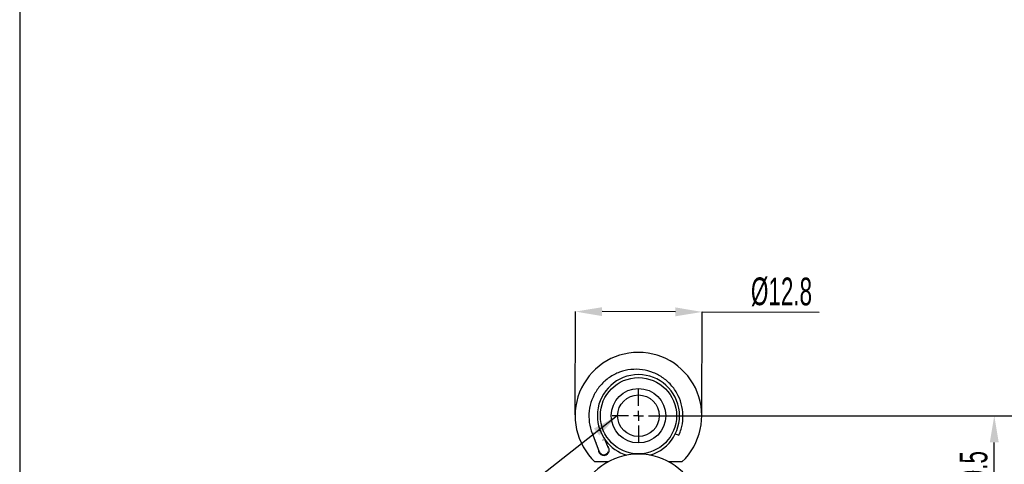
# Model space of a CAD drawing. Header units: millimetres. Extents: x 113 to 1343, y 162 to 690.
# Tile 5 of 46: x 113 to 213, y 528 to 573. Entities that reach past the tile are written whole.
import ezdxf

# ---------------------------------------------------------------- set-up
doc = ezdxf.new("R2010")
doc.units = ezdxf.units.MM
doc.header["$PDSIZE"] = -1
doc.linetypes.add('DOT2', pattern=[0.635, 0, -0.635])
doc.layers.add('LINEE_SOTTILI', color=7, linetype='Continuous')
doc.styles.add('SLDTEXTSTYLE2', font='TXT', dxfattribs={"width": 0.605})
doc.dimstyles.new('SLDDIMSTYLE0', dxfattribs={"dimtxt": 2.8, "dimasz": 2.7, "dimexe": 0, "dimexo": 0.0625, "dimgap": 0.7, "dimtad": 1, "dimrnd": 1e-09, "dimzin": 12, "dimdsep": 46, "dimtxsty": 'SLDTEXTSTYLE2', "dimsah": 1, "dimcen": 0.09, "dimadec": 0, "dimazin": 3, "dimtfac": 1, "dimtdec": 3, "dimtofl": 0, "dimtmove": 0, "dimatfit": 3, "dimfxl": 1, "dimfrac": 2, "dimtolj": 1, "dimtzin": 12, "dimarcsym": 0})
doc.dimstyles.new('SLDDIMSTYLE2', dxfattribs={"dimtxt": 2.8, "dimasz": 2.7, "dimexe": 0, "dimexo": 0.0625, "dimgap": 0.7, "dimtad": 1, "dimdec": 1, "dimlfac": 1.2, "dimrnd": 1e-09, "dimzin": 12, "dimdsep": 46, "dimtxsty": 'SLDTEXTSTYLE2', "dimsah": 1, "dimcen": 0.09, "dimadec": 0, "dimazin": 3, "dimtfac": 1, "dimtdec": 3, "dimtofl": 0, "dimtmove": 0, "dimatfit": 3, "dimfxl": 1, "dimfrac": 2, "dimtolj": 1, "dimtzin": 12, "dimarcsym": 0})

# ---------------------------------------------------------------- blocks, each defined once
blk = doc.blocks.new('*D195')
at = {"layer": 'Defpoints', "color": 0}
for p in [(169.274, 543.514), (169.243, 533.01), (182.043, 532.973)]:
    blk.add_point(p, dxfattribs=at)
at = {"layer": 'LINEE_SOTTILI', "color": 0, "lineweight": -2}
for p, q in [((169.243, 533.073), (169.274, 543.514)), ((179.374, 543.485), (171.974, 543.506)), ((182.043, 533.036), (182.074, 543.477)), ((182.074, 543.477), (193.892, 543.442))]:
    blk.add_line(p, q, dxfattribs=at)
at = {"layer": 'LINEE_SOTTILI', "color": 0}
for points in [[(171.975, 543.956), (171.972, 543.056), (169.274, 543.514)], [(179.372, 543.035), (179.375, 543.935), (182.074, 543.477)]]:
    blk.add_solid(points, dxfattribs=at)
at = {"layer": 'LINEE_SOTTILI', "color": 0, "insert": (190.096, 546.953), "char_height": 2.8, "attachment_point": 2, "rotation": 359.83282, "style": 'SLDTEXTSTYLE2'}
blk.add_mtext('\\A1;%%c12.8', dxfattribs=at)
blk = doc.blocks.new('SW_CENTERMARKSYMBOL_2')
at = {"layer": 'LINEE_SOTTILI', "color": 0}
for p, q in [((0, 1), (0, 2.65)), ((-1, 0), (-2.65, 0)), ((0, 0), (-0.5, 0)), ((0, 0), (0, 0.5)), ((0, 0), (0, -0.5)), ((0, 0), (0.5, 0)), ((1, 0), (2.65, 0)), ((0, -1), (0, -2.65))]:
    blk.add_line(p, q, dxfattribs=at)

msp = doc.modelspace()

# ---------------------------------------------------------------- linework, layer by layer
at = {"color": 7, "linetype": 'Continuous', "lineweight": 25}
for p, q in [((170.957, 531.227), (171.326, 530.271)), ((171.326, 530.271), (171.676, 529.362)), ((172.609, 529.721), (172.294, 530.541)), ((172.594, 528.342), (171.245, 528.342)), ((180.04, 528.342), (178.692, 528.342))]:
    msp.add_line(p, q, dxfattribs=at)
msp.add_lwpolyline([(113.142, 688.279), (113.142, 457.708), (536.61, 457.708), (536.61, 688.279)], close=True)
for radius in [3.85, 2.75, 2.1]:
    msp.add_circle((175.643, 532.992), radius, dxfattribs=at)
for centre, radius, start, end in [((175.643, 532.992), 6.4, 90, 226.59899), ((175.643, 532.992), 6.4, 313.40101, 90), ((175.643, 532.992), 4.15, 286.28082, 180), ((175.643, 532.992), 4.15, 180, 253.71918), ((181.481, 535.821), 5.107, 245.60457, 250.02981), ((175.643, 522.715), 6.4, 90, 231.37517), ((172.144, 529.537), 0.547, 177.06024, 334.32943), ((172.143, 529.542), 0.5, 201.07449, 339.08924), ((175.643, 522.715), 6.4, 308.62483, 90)]:
    msp.add_arc(centre, radius, start, end, dxfattribs=at)
at = {"color": 7, "linetype": 'DOT2', "lineweight": 18}
for centre, radius, start, end in [((168.075, 540.173), 9.398, 287.85887, 293.08312), ((168.688, 538.571), 8.71, 287.63186, 294.05825)]:
    msp.add_arc(centre, radius, start, end, dxfattribs=at)
at = {"color": 7, "linetype": 'Continuous', "lineweight": 25}
for points, knots in [([(179.737, 531.021), (179.815, 531.219), (180.034, 531.778), (180.182, 532.766), (180.083, 533.932), (179.701, 535.04), (179.061, 536.023), (178.202, 536.821), (177.176, 537.387), (176.042, 537.687), (174.87, 537.703), (173.728, 537.434), (172.686, 536.897), (171.805, 536.123), (171.139, 535.158), (170.726, 534.06), (170.594, 532.897), (170.712, 531.937), (170.898, 531.399), (170.957, 531.227)], [0, 0, 0, 0, 0.034388, 0.096709, 0.159137, 0.221564, 0.283992, 0.34642, 0.408849, 0.471278, 0.533708, 0.596139, 0.65857, 0.721001, 0.783432, 0.845862, 0.908291, 0.970719, 1, 1, 1, 1]), ([(172.637, 529.3), (172.66, 529.36), (172.7, 529.465), (172.692, 529.642), (172.642, 529.784), (172.584, 529.881), (172.54, 529.919), (172.53, 529.928)], [0, 0, 0, 0, 0.341773, 0.589576, 0.78641, 0.951071, 1, 1, 1, 1])]:
    msp.add_open_spline(points, degree=3, knots=knots, dxfattribs=at)
at = {"layer": 'LINEE_SOTTILI', "color": 7}
for p, q in [((178.305, 532.992), (223.585, 532.992)), ((178.305, 532.992), (211.585, 532.992)), ((211.585, 525.415), (211.585, 530.292))]:
    msp.add_line(p, q, dxfattribs=at)
msp.add_solid([(212.035, 530.292), (211.135, 530.292), (211.585, 532.992)], dxfattribs=at)

# ---------------------------------------------------------------- block references
msp.add_blockref('SW_CENTERMARKSYMBOL_2', (175.643, 532.992), dxfattribs=at)

# ---------------------------------------------------------------- texts
at = {"layer": 'LINEE_SOTTILI', "color": 7, "insert": (208.085, 527.853), "char_height": 2.8, "attachment_point": 2, "rotation": 90, "style": 'SLDTEXTSTYLE2'}
msp.add_mtext('{9.5}', dxfattribs=at)

# ---------------------------------------------------------------- dimensions: what is measured, and where the dimension line sits
at = {"layer": 'LINEE_SOTTILI', "color": 7}
dim = msp.add_linear_dim(base=(169.274, 543.514), p1=(182.043, 532.973), p2=(169.243, 533.01), angle=359.83282, text='%%c<>', dimstyle='SLDDIMSTYLE0', dxfattribs=at)
dim.commit()
dim.dimension.update_dxf_attribs({"geometry": '*D195', "text_midpoint": (190.086, 543.453), "dimtype": 160})

# ---------------------------------------------------------------- leaders
msp.add_leader([(173.543, 533.014), (158.095, 520.915), (156.095, 520.915)], dimstyle='SLDDIMSTYLE2', dxfattribs=at)

doc.saveas('drawing.dxf')
